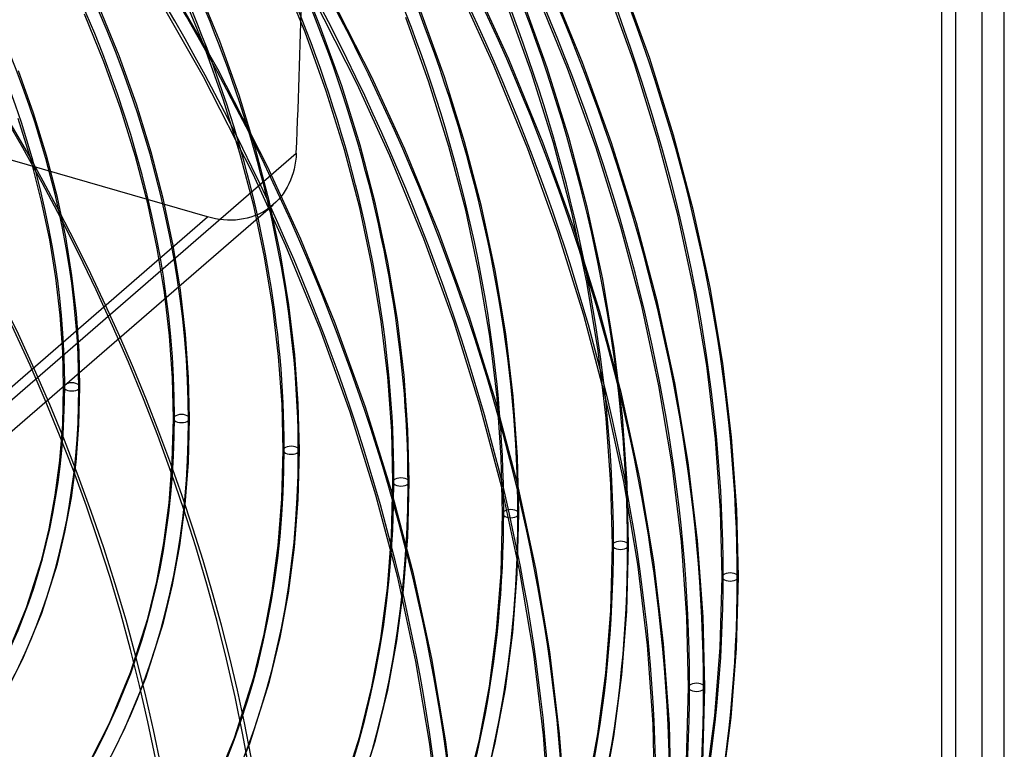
# Model space of a CAD drawing. Header units: millimetres. Extents: x -138 to 135, y -173 to 171.
# Tile 79 of 95: x 74 to 135, y -8 to 37. Entities that reach past the tile are written whole.
import ezdxf

# ---------------------------------------------------------------- set-up
doc = ezdxf.new("R2010")
doc.units = ezdxf.units.MM
doc.layers.add('MAIN-1', color=7, linetype='Continuous')

msp = doc.modelspace()

# ---------------------------------------------------------------- linework, layer by layer
at = {"layer": 'MAIN-1'}
for p, q in [((135.1, -156.779), (135.1, 78.779)), ((133.734, -156.096), (133.734, 77.73)), ((132.1, 76.181), (132.1, -159.378)), ((131.234, 75.565), (131.234, -158.262)), ((86.698, 33.651), (83.295, 39.599)), ((92.061, 35.923), (90.577, 39.552)), ((92.995, 36.282), (91.494, 39.951)), ((85.816, 33.181), (82.433, 39.092)), ((96.169, 33.162), (93.098, 39.194)), ((109.144, 34.052), (107.119, 38.996)), ((113.273, 34.294), (111.574, 39.012)), ((85.868, 35.014), (84.528, 38.292)), ((86.802, 35.372), (85.445, 38.691)), ((95.267, 32.73), (92.216, 38.724)), ((103.68, 33.863), (101.67, 38.267)), ((104.597, 34.261), (102.579, 38.684)), ((108.21, 33.696), (106.202, 38.597)), ((112.327, 33.97), (110.642, 38.65)), ((106.004, 33.416), (104.447, 37.743)), ((106.953, 33.734), (105.381, 38.102)), ((79.675, 34.104), (78.479, 37.032)), ((80.609, 34.461), (79.396, 37.43)), ((100.632, 33.174), (99.188, 37.192)), ((86.062, 24.551), (44.493, 36.551)), ((99.684, 32.856), (98.254, 36.833)), ((93.364, 32.296), (92.061, 35.923)), ((94.312, 32.614), (92.995, 36.282)), ((87.992, 32.053), (86.802, 35.372)), ((87.044, 31.737), (85.868, 35.014)), ((80.723, 31.177), (79.675, 34.104)), ((81.672, 31.493), (80.609, 34.461)), ((106.714, 29.093), (104.597, 34.261)), ((110.925, 29.109), (109.144, 34.052)), ((113.78, 29.307), (112.327, 33.97)), ((114.738, 29.593), (113.273, 34.294)), ((75.35, 30.939), (74.415, 33.554)), ((89.769, 27.619), (86.698, 33.651)), ((105.78, 28.736), (103.68, 33.863)), ((107.346, 29.106), (106.004, 33.416)), ((108.307, 29.382), (106.953, 33.734)), ((109.975, 28.796), (108.21, 33.696)), ((88.867, 27.188), (85.816, 33.181)), ((97.28, 28.32), (95.267, 32.73)), ((98.197, 28.719), (96.169, 33.162)), ((100.915, 28.895), (99.684, 32.856)), ((101.876, 29.17), (100.632, 33.174)), ((94.484, 28.684), (93.364, 32.296)), ((95.445, 28.959), (94.312, 32.614)), ((88.052, 28.473), (87.044, 31.737)), ((89.014, 28.747), (87.992, 32.053)), ((76.149, 28.333), (75.35, 30.939)), ((81.621, 28.262), (80.723, 31.177)), ((82.583, 28.535), (81.672, 31.493)), ((75.189, 28.053), (74.402, 30.618)), ((102.919, 25.197), (101.876, 29.17)), ((108.576, 23.925), (106.714, 29.093)), ((108.471, 24.829), (107.346, 29.106)), ((109.444, 25.062), (108.307, 29.382)), ((112.461, 24.184), (110.925, 29.109)), ((115, 24.681), (113.78, 29.307)), ((115.969, 24.927), (114.738, 29.593)), ((83.343, 25.601), (82.583, 28.535)), ((89.869, 25.466), (89.014, 28.747)), ((95.421, 25.101), (94.484, 28.684)), ((96.394, 25.332), (95.445, 28.959)), ((100.313, 23.553), (98.197, 28.719)), ((101.946, 24.965), (100.915, 28.895)), ((107.627, 23.611), (105.78, 28.736)), ((111.498, 23.914), (109.975, 28.796)), ((68.181, 8.262), (91.519, 28.473)), ((75.843, 25.51), (75.189, 28.053)), ((76.815, 25.748), (76.149, 28.333)), ((82.37, 25.372), (81.621, 28.262)), ((88.895, 25.236), (88.052, 28.473)), ((91.475, 27.984), (91.436, 27.741)), ((91.502, 28.228), (91.475, 27.984)), ((91.519, 28.473), (91.502, 28.228)), ((99.379, 23.194), (97.28, 28.32)), ((91.797, 23.176), (89.769, 27.619)), ((91.385, 27.501), (91.323, 27.265)), ((91.436, 27.741), (91.385, 27.501)), ((90.88, 22.777), (88.867, 27.188)), ((91.162, 26.807), (91.064, 26.588)), ((91.248, 27.033), (91.162, 26.807)), ((91.323, 27.265), (91.248, 27.033)), ((90.836, 26.174), (90.707, 25.98)), ((90.956, 26.377), (90.836, 26.174)), ((91.064, 26.588), (90.956, 26.377)), ((76.34, 23.135), (75.843, 25.51)), ((77.322, 23.326), (76.815, 25.748)), ((83.935, 22.799), (83.343, 25.601)), ((90.545, 22.281), (89.869, 25.466)), ((90.264, 25.459), (90.1, 25.308)), ((90.42, 25.622), (90.264, 25.459)), ((90.568, 25.795), (90.42, 25.622)), ((90.707, 25.98), (90.568, 25.795)), ((66.913, 5.226), (90.086, 25.295)), ((82.952, 22.615), (82.37, 25.372)), ((89.563, 22.095), (88.895, 25.236)), ((89.564, 24.916), (89.368, 24.805)), ((89.751, 25.036), (89.564, 24.916)), ((89.929, 25.166), (89.751, 25.036)), ((90.1, 25.308), (89.929, 25.166)), ((96.174, 21.576), (95.421, 25.101)), ((97.156, 21.763), (96.394, 25.332)), ((102.785, 21.057), (101.946, 24.965)), ((103.767, 21.244), (102.919, 25.197)), ((110.378, 20.726), (109.444, 25.062)), ((116.988, 20.207), (115.969, 24.927)), ((62.985, 4.566), (86.062, 24.551)), ((86.303, 24.487), (86.062, 24.551)), ((86.548, 24.435), (86.303, 24.487)), ((86.795, 24.394), (86.548, 24.435)), ((87.044, 24.366), (86.795, 24.394)), ((87.292, 24.351), (87.044, 24.366)), ((87.54, 24.349), (87.292, 24.351)), ((87.786, 24.361), (87.54, 24.349)), ((88.028, 24.385), (87.786, 24.361)), ((88.267, 24.424), (88.028, 24.385)), ((88.5, 24.475), (88.267, 24.424)), ((88.728, 24.54), (88.5, 24.475)), ((88.949, 24.616), (88.728, 24.54)), ((89.163, 24.705), (88.949, 24.616)), ((89.368, 24.805), (89.163, 24.705)), ((109.395, 20.538), (108.471, 24.829)), ((116.008, 20.01), (115, 24.681)), ((110.183, 18.776), (108.576, 23.925)), ((112.778, 19.07), (111.498, 23.914)), ((113.753, 19.294), (112.461, 24.184)), ((76.722, 20.796), (76.34, 23.135)), ((77.711, 20.94), (77.322, 23.326)), ((93.913, 18.01), (91.797, 23.176)), ((101.226, 18.069), (99.379, 23.194)), ((102.174, 18.388), (100.313, 23.553)), ((109.221, 18.505), (107.627, 23.611)), ((83.398, 19.899), (82.952, 22.615)), ((84.388, 20.038), (83.935, 22.799)), ((92.979, 17.651), (90.88, 22.777)), ((90.074, 19.002), (89.563, 22.095)), ((91.064, 19.142), (90.545, 22.281)), ((96.75, 18.105), (96.174, 21.576)), ((97.74, 18.246), (97.156, 21.763)), ((104.416, 17.35), (103.767, 21.244)), ((76.989, 18.5), (76.722, 20.796)), ((77.985, 18.596), (77.711, 20.94)), ((103.426, 17.209), (102.785, 21.057)), ((111.092, 16.454), (110.378, 20.726)), ((84.706, 17.326), (84.388, 20.038)), ((110.102, 16.312), (109.395, 20.538)), ((116.779, 15.409), (116.008, 20.01)), ((117.768, 15.558), (116.988, 20.207)), ((83.711, 17.233), (83.398, 19.899)), ((90.432, 15.966), (90.074, 19.002)), ((91.428, 16.06), (91.064, 19.142)), ((113.843, 14.148), (112.778, 19.07)), ((114.826, 14.33), (113.753, 19.294)), ((77.147, 16.255), (76.989, 18.5)), ((78.146, 16.301), (77.985, 18.596)), ((98.149, 14.793), (97.74, 18.246)), ((103.781, 13.242), (102.174, 18.388)), ((110.561, 13.438), (109.221, 18.505)), ((111.535, 13.665), (110.183, 18.776)), ((94.826, 12.527), (92.979, 17.651)), ((95.774, 12.846), (93.913, 18.01)), ((97.154, 14.699), (96.75, 18.105)), ((102.82, 12.965), (101.226, 18.069)), ((83.894, 14.626), (83.711, 17.233)), ((84.893, 14.673), (84.706, 17.326)), ((103.875, 13.432), (103.426, 17.209)), ((104.87, 13.526), (104.416, 17.35)), ((111.592, 12.26), (111.092, 16.454)), ((77.198, 14.088), (77.147, 16.255)), ((78.198, 14.088), (78.146, 16.301)), ((90.642, 12.997), (90.432, 15.966)), ((91.641, 13.044), (91.428, 16.06)), ((110.596, 12.165), (110.102, 16.312)), ((117.318, 10.895), (116.779, 15.409)), ((118.313, 10.993), (117.768, 15.558)), ((83.953, 12.138), (83.894, 14.626)), ((84.953, 12.138), (84.893, 14.673)), ((97.389, 11.368), (97.154, 14.699)), ((98.388, 11.415), (98.149, 14.793)), ((77.139, 11.788), (77.198, 14.088)), ((78.137, 11.736), (78.198, 14.088)), ((114.657, 9.301), (113.843, 14.148)), ((115.648, 9.439), (114.826, 14.33)), ((104.137, 9.74), (103.875, 13.432)), ((105.135, 9.786), (104.87, 13.526)), ((111.681, 8.271), (110.561, 13.438)), ((112.664, 8.454), (111.535, 13.665)), ((90.708, 10.188), (90.642, 12.997)), ((91.708, 10.188), (91.641, 13.044)), ((97.381, 7.699), (95.774, 12.846)), ((104.161, 7.899), (102.82, 12.965)), ((105.133, 8.133), (103.781, 13.242)), ((83.885, 9.497), (83.953, 12.138)), ((84.884, 9.445), (84.953, 12.138)), ((96.42, 7.422), (94.826, 12.527)), ((110.884, 8.111), (110.596, 12.165)), ((111.883, 8.157), (111.592, 12.26)), ((76.966, 9.565), (77.139, 11.788)), ((77.96, 9.461), (78.137, 11.736)), ((97.463, 8.238), (97.389, 11.368)), ((98.463, 8.238), (98.388, 11.415)), ((118.63, 6.529), (118.313, 10.993)), ((117.631, 6.482), (117.318, 10.895)), ((90.631, 7.206), (90.708, 10.188)), ((91.63, 7.154), (91.708, 10.188)), ((104.218, 6.288), (104.137, 9.74)), ((105.218, 6.288), (105.135, 9.786)), ((76.685, 7.421), (76.966, 9.565)), ((77.673, 7.265), (77.96, 9.461)), ((83.686, 6.944), (83.885, 9.497)), ((84.681, 6.84), (84.884, 9.445)), ((115.226, 4.545), (114.657, 9.301)), ((116.222, 4.637), (115.648, 9.439)), ((97.377, 4.915), (97.463, 8.238)), ((98.376, 4.863), (98.463, 8.238)), ((105.28, 2.731), (104.161, 7.899)), ((106.262, 2.92), (105.133, 8.133)), ((110.973, 4.338), (110.884, 8.111)), ((112.537, 3.183), (111.681, 8.271)), ((111.973, 4.338), (111.883, 8.157)), ((113.527, 3.321), (112.664, 8.454)), ((76.302, 5.36), (76.685, 7.421)), ((97.761, 2.356), (96.42, 7.422)), ((98.733, 2.59), (97.381, 7.699)), ((77.28, 5.15), (77.673, 7.265)), ((83.364, 4.482), (83.686, 6.944)), ((84.351, 4.326), (84.681, 6.84)), ((90.407, 4.323), (90.631, 7.206)), ((91.402, 4.22), (91.63, 7.154)), ((104.124, 2.624), (104.218, 6.288)), ((105.122, 2.572), (105.218, 6.288)), ((117.728, 2.388), (117.631, 6.482)), ((118.728, 2.388), (118.63, 6.529)), ((75.847, 3.472), (76.302, 5.36)), ((76.811, 3.203), (77.28, 5.15)), ((97.128, 1.703), (97.377, 4.915)), ((98.122, 1.599), (98.376, 4.863)), ((82.924, 2.115), (83.364, 4.482)), ((83.902, 1.906), (84.351, 4.326)), ((90.043, 1.543), (90.407, 4.323)), ((110.87, 0.333), (110.973, 4.338)), ((111.869, 0.281), (111.973, 4.338)), ((115.557, -0.105), (115.226, 4.545)), ((116.556, -0.058), (116.222, 4.637)), ((91.03, 1.387), (91.402, 4.22)), ((74.915, 0.514), (75.847, 3.472)), ((75.853, 0.167), (76.811, 3.203)), ((113.135, -1.811), (112.537, 3.183)), ((114.13, -1.717), (113.527, 3.321)), ((99.862, -2.623), (98.733, 2.59)), ((103.848, -0.918), (104.124, 2.624)), ((104.843, -1.022), (105.122, 2.572)), ((106.137, -2.358), (105.28, 2.731)), ((107.126, -2.216), (106.262, 2.92)), ((82.374, -0.158), (82.924, 2.115)), ((83.339, -0.42), (83.902, 1.906)), ((98.88, -2.812), (97.761, 2.356)), ((117.616, -1.958), (117.728, 2.388)), ((118.615, -2.009), (118.728, 2.388)), ((89.546, -1.13), (90.043, 1.543)), ((90.524, -1.339), (91.03, 1.387)), ((96.722, -1.396), (97.128, 1.703)), ((97.709, -1.552), (98.122, 1.599)), ((73.778, -2.232), (74.915, 0.514)), ((74.684, -2.655), (75.853, 0.167)), ((110.569, -3.539), (110.87, 0.333)), ((111.563, -3.642), (111.869, 0.281)), ((81.314, -3.5), (82.374, -0.158)), ((82.253, -3.843), (83.339, -0.42)), ((115.658, -4.404), (115.557, -0.105)), ((116.658, -4.405), (116.556, -0.058)), ((88.9, -3.789), (89.546, -1.13)), ((103.401, -4.334), (103.848, -0.918)), ((104.388, -4.491), (104.843, -1.022)), ((89.864, -4.053), (90.524, -1.339)), ((96.168, -4.375), (96.722, -1.396)), ((97.146, -4.584), (97.709, -1.552)), ((113.482, -6.691), (113.135, -1.811)), ((114.481, -6.645), (114.13, -1.717)), ((106.735, -7.352), (106.137, -2.358)), ((107.73, -7.257), (107.126, -2.216)), ((117.289, -6.159), (117.616, -1.958)), ((118.284, -6.263), (118.615, -2.009)), ((73.749, -4.507), (74.684, -2.655)), ((99.737, -7.901), (98.88, -2.812)), ((100.726, -7.759), (99.862, -2.623)), ((80.025, -6.606), (81.314, -3.5)), ((110.08, -7.273), (110.569, -3.539)), ((80.931, -7.029), (82.253, -3.843)), ((87.712, -7.514), (88.9, -3.789)), ((88.65, -7.859), (89.864, -4.053)), ((111.067, -7.43), (111.563, -3.642)), ((95.425, -7.421), (96.168, -4.375)), ((96.389, -7.686), (97.146, -4.584)), ((102.79, -7.62), (103.401, -4.334)), ((103.768, -7.829), (104.388, -4.491)), ((115.541, -8.969), (115.658, -4.404)), ((116.539, -9.021), (116.658, -4.405)), ((78.938, -8.752), (80.025, -6.606)), ((114.588, -11.197), (114.481, -6.645)), ((116.758, -10.212), (117.289, -6.159)), ((117.746, -10.369), (118.284, -6.263)), ((79.815, -9.233), (80.931, -7.029)), ((108.081, -12.187), (107.73, -7.257)), ((113.588, -11.197), (113.482, -6.691)), ((86.272, -10.98), (87.712, -7.514)), ((87.178, -11.403), (88.65, -7.859)), ((94.109, -11.529), (95.425, -7.421)), ((95.048, -11.874), (96.389, -7.686)), ((101.33, -12.8), (100.726, -7.759)), ((101.951, -11.052), (102.79, -7.62)), ((102.914, -11.319), (103.768, -7.829)), ((107.082, -12.234), (106.735, -7.352)), ((109.413, -10.865), (110.08, -7.273)), ((110.391, -11.074), (111.067, -7.43)), ((100.335, -12.895), (99.737, -7.901))]:
    msp.add_line(p, q, dxfattribs=at)
for centre, major_axis, ratio, start_param, end_param in [((0, 0), (-68.084, 78.617), 0.75, -2.427868, 0.713724), ((-0.5, -0.433), (68.739, -79.373), 0.75, 0.713724, 3.418503), ((-2.5, -2.165), (-66.12, 76.349), 0.75, -2.427868, -0.857072), ((-2, -1.732), (-65.465, 75.593), 0.75, -2.427868, -0.857072), ((31.625, 27.388), (-65.793, 75.971), 0.75, -2.427868, -1.670993), ((31.625, 27.388), (65.138, -75.215), 0.75, 0.713724, 1.468967), ((25.225, 21.845), (-69.066, 79.751), 0.75, -2.427868, -1.669628), ((31.625, 27.388), (60.032, -69.319), 0.75, 0.713724, 1.466401), ((31.625, 27.388), (-60.686, 70.075), 0.75, -2.427868, -1.674838), ((25.225, 21.845), (68.411, -78.995), 0.75, 0.713724, 1.472246), ((31.625, 27.388), (-55.58, 64.178), 0.75, -2.427868, -1.677813), ((18.825, 16.303), (-72.339, 83.53), 0.75, -2.427868, -1.668171), ((31.625, 27.388), (54.925, -63.422), 0.75, 0.713724, 1.463358), ((18.825, 16.303), (71.685, -82.774), 0.75, 0.713724, 1.473461), ((31.625, 27.388), (-50.474, 58.282), 0.75, -2.427868, -1.68139), ((31.625, 27.388), (49.819, -57.526), 0.75, 0.713724, 1.459691), ((12.425, 10.76), (-72.339, 83.53), 0.75, -2.427868, -1.668171), ((12.425, 10.76), (71.685, -82.774), 0.75, 0.713724, 1.473773), ((31.625, 27.388), (-45.367, 52.386), 0.75, -2.427868, -1.685774), ((31.625, 27.388), (44.713, -51.63), 0.75, 0.713724, 1.455185), ((31.625, 27.388), (-40.261, 46.49), 0.75, -2.427868, -1.69127), ((31.625, 27.388), (39.607, -45.734), 0.75, 0.713724, 1.449515), ((6.025, 5.218), (-72.339, 83.53), 0.75, -2.427868, -1.668171), ((6.025, 5.218), (71.685, -82.774), 0.75, 0.713724, 1.473773), ((-64.019, -85.442), (86.533, 299.76), 0.433013, -1.059793, -0.982794), ((31.625, 27.388), (34.5, -39.837), 0.75, 0.713724, 1.446409), ((31.625, 27.388), (-35.155, 40.593), 0.75, -2.427868, -1.698365), ((0, 0), (-68.084, 78.617), 0.75, 0.713724, 3.855317), ((31.625, 27.388), (34.5, -39.837), 0.75, 0.000148, 0.713724), ((31.625, 27.388), (-35.155, 40.593), 0.75, -3.141445, -2.427868), ((77.698, 14.088), (-0.5, 0), 0.5, -0.523599, 2.617994), ((77.698, 14.088), (-0.5, 0), 0.5, 2.617994, 5.759587), ((31.625, 27.388), (39.607, -45.734), 0.75, -0.022067, 0.713724), ((84.453, 12.138), (-0.5, 0), 0.5, -0.523599, 2.617994), ((84.453, 12.138), (-0.5, 0), 0.5, 2.617994, 5.759587), ((31.625, 27.388), (-40.261, 46.49), 0.75, 3.118719, 3.855317), ((31.625, 27.388), (44.713, -51.63), 0.75, -0.027736, 0.713724), ((91.208, 10.188), (-0.5, 0), 0.5, -0.523599, 2.617994), ((91.208, 10.188), (-0.5, 0), 0.5, 2.617994, 5.759587), ((31.625, 27.388), (-45.367, 52.386), 0.75, 3.113222, 3.855317), ((97.963, 8.238), (-0.5, 0), 0.5, 2.617994, 5.759587), ((31.625, 27.388), (49.819, -57.526), 0.75, -0.032242, 0.713724), ((31.625, 27.388), (-50.474, 58.282), 0.75, 3.108839, 3.855317), ((97.963, 8.238), (-0.5, 0), 0.5, -0.523599, 2.617994), ((31.625, 27.388), (54.925, -63.422), 0.75, -0.035909, 0.713724), ((31.625, 27.388), (-55.58, 64.178), 0.75, 3.105262, 3.855317), ((104.718, 6.288), (-0.5, 0), 0.5, -0.523599, 2.617994), ((104.718, 6.288), (-0.5, 0), 0.5, 2.617994, 5.759587), ((31.625, 27.388), (60.032, -69.319), 0.75, -0.038953, 0.713724), ((111.473, 4.338), (-0.5, 0), 0.5, -0.523599, 2.617994), ((111.473, 4.338), (-0.5, 0), 0.5, 2.617994, 5.759587), ((31.625, 27.388), (-60.686, 70.075), 0.75, 3.102287, 3.855317), ((31.625, 27.388), (65.138, -75.215), 0.75, -0.041518, 0.713724), ((118.228, 2.388), (-0.5, 0), 0.5, -0.523599, 2.617994), ((118.228, 2.388), (-0.5, 0), 0.5, 2.617994, 5.759587), ((31.625, 27.388), (-65.793, 75.971), 0.75, 3.098441, 3.855317), ((116.158, -4.405), (-0.5, 0), 0.5, 2.617994, 5.759587), ((25.225, 21.845), (68.411, -78.995), 0.75, -0.044798, 0.713724), ((25.225, 21.845), (-69.066, 79.751), 0.75, 3.097077, 3.855317), ((116.158, -4.405), (-0.5, 0), 0.5, -0.523599, 2.617994)]:
    msp.add_ellipse(centre, major_axis=major_axis, ratio=ratio, start_param=start_param, end_param=end_param, dxfattribs=at)

doc.saveas('drawing.dxf')
